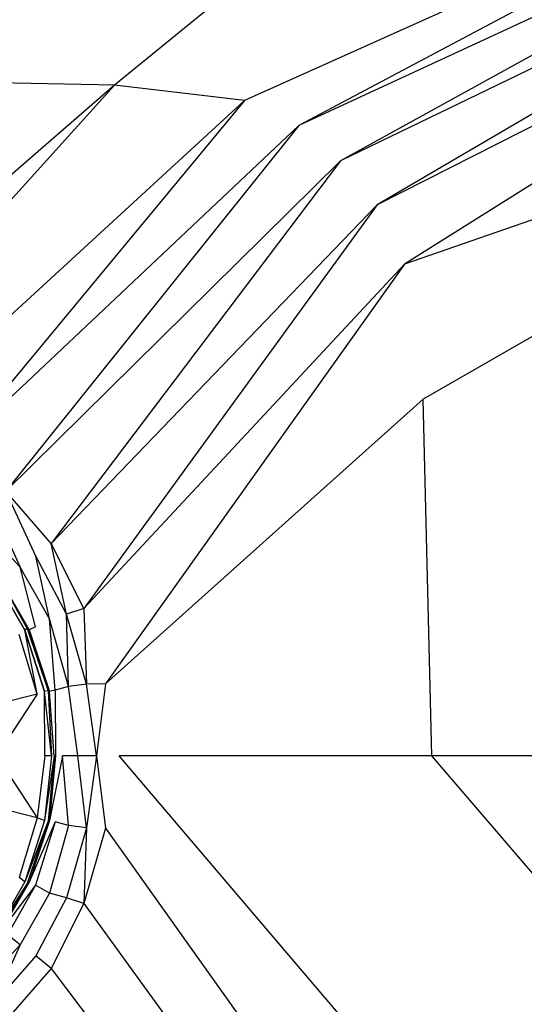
# Model space of a CAD drawing. Extents: x 0 to 1.2, y -0.8 to 0.
# Tile 16 of 19: x 0.66 to 0.77, y -0.41 to -0.19. Entities that reach past the tile are written whole.
import ezdxf

# ---------------------------------------------------------------- set-up
doc = ezdxf.new("R2010")
doc.units = 0
doc.layers.add('L1_WANNE_0_N_6230P3____REPLACEM', color=7, linetype='CONTINUOUS')

msp = doc.modelspace()

# ---------------------------------------------------------------- linework, layer by layer
at = {"layer": 'L1_WANNE_0_N_6230P3____REPLACEM', "color": 8}
for points, invisible_edges in [([(1.191999, -0.002919, 0.000016), (0.6, -0.797081, 0.001135), (0.6, -0.002919), (1.191999, -0.002919, 0.000016)], 14), ([(1.194217, -0.796615, 0.00115), (0.6, -0.797081, 0.001135), (1.191999, -0.002919, 0.000016), (1.194217, -0.796615, 0.00115)], 14), ([(0.762614, -0.133377, 0.033622), (0.6, -0.13221, 0.03362), (0.6, -0.198694, 0.032067), (0.762614, -0.133377, 0.033622)], 14), ([(0.762614, -0.133377, 0.033622), (0.6, -0.198694, 0.032067), (0.680564, -0.200319, 0.032071), (0.762614, -0.133377, 0.033622)], 14), ([(0.762614, -0.133377, 0.033622), (0.680564, -0.200319, 0.032071), (0.710385, -0.203841, 0.032088), (0.762614, -0.133377, 0.033622)], 14), ([(0.861049, -0.136096, 0.034796), (0.762614, -0.133377, 0.033622), (0.710385, -0.203841, 0.032088), (0.861049, -0.136096, 0.034796)], 14), ([(0.722874, -0.20957, 0.032093), (0.861049, -0.136096, 0.034796), (0.710385, -0.203841, 0.032088), (0.722874, -0.20957, 0.032093)], 13), ([(0.861049, -0.136096, 0.034796), (0.722874, -0.20957, 0.032093), (0.872363, -0.140419, 0.034804), (0.861049, -0.136096, 0.034796)], 14), ([(0.732479, -0.217676, 0.032097), (0.872363, -0.140419, 0.034804), (0.722874, -0.20957, 0.032093), (0.732479, -0.217676, 0.032097)], 13), ([(0.872363, -0.140419, 0.034804), (0.732479, -0.217676, 0.032097), (0.879574, -0.146493, 0.034808), (0.872363, -0.140419, 0.034804)], 14), ([(0.740838, -0.227788, 0.032092), (0.879574, -0.146493, 0.034808), (0.732479, -0.217676, 0.032097), (0.740838, -0.227788, 0.032092)], 13), ([(0.879574, -0.146493, 0.034808), (0.740838, -0.227788, 0.032092), (0.88581, -0.154075, 0.034804), (0.879574, -0.146493, 0.034808)], 14), ([(0.747162, -0.241354, 0.032166), (0.88581, -0.154075, 0.034804), (0.740838, -0.227788, 0.032092), (0.747162, -0.241354, 0.032166)], 13), ([(0.88581, -0.154075, 0.034804), (0.747162, -0.241354, 0.032166), (0.890583, -0.166164, 0.034855), (0.88581, -0.154075, 0.034804)], 14), ([(0.893841, -0.190524, 0.035456), (0.890583, -0.166164, 0.034855), (0.747162, -0.241354, 0.032166), (0.893841, -0.190524, 0.035456)], 14), ([(0.893841, -0.190524, 0.035456), (0.747162, -0.241354, 0.032166), (0.751421, -0.272369, 0.03222), (0.893841, -0.190524, 0.035456)], 14), ([(0.893841, -0.190524, 0.035456), (0.751421, -0.272369, 0.03222), (0.753363, -0.354283, 0.032212), (0.893841, -0.190524, 0.035456)], 14), ([(0.895262, -0.354283, 0.03545), (0.893841, -0.190524, 0.035456), (0.753363, -0.354283, 0.032212), (0.895262, -0.354283, 0.03545)], 14), ([(0.680564, -0.200319, 0.032071), (0.6, -0.198694, 0.032067), (0.6, -0.270247, 0.030395), (0.680564, -0.200319, 0.032071)], 14), ([(0.680564, -0.200319, 0.032071), (0.6, -0.270247, 0.030395), (0.615034, -0.272945, 0.030395), (0.680564, -0.200319, 0.032071)], 14), ([(0.680564, -0.200319, 0.032071), (0.615034, -0.272945, 0.030395), (0.630936, -0.276843, 0.030395), (0.680564, -0.200319, 0.032071)], 14), ([(0.710385, -0.203841, 0.032088), (0.680564, -0.200319, 0.032071), (0.630936, -0.276843, 0.030395), (0.710385, -0.203841, 0.032088)], 14), ([(0.644337, -0.283638, 0.030395), (0.710385, -0.203841, 0.032088), (0.630936, -0.276843, 0.030395), (0.644337, -0.283638, 0.030395)], 13), ([(0.710385, -0.203841, 0.032088), (0.644337, -0.283638, 0.030395), (0.722874, -0.20957, 0.032093), (0.710385, -0.203841, 0.032088)], 14), ([(0.655638, -0.293532, 0.030395), (0.722874, -0.20957, 0.032093), (0.644337, -0.283638, 0.030395), (0.655638, -0.293532, 0.030395)], 13), ([(0.722874, -0.20957, 0.032093), (0.655638, -0.293532, 0.030395), (0.732479, -0.217676, 0.032097), (0.722874, -0.20957, 0.032093)], 14), ([(0.66604, -0.305525, 0.030395), (0.732479, -0.217676, 0.032097), (0.655638, -0.293532, 0.030395), (0.66604, -0.305525, 0.030395)], 13), ([(0.732479, -0.217676, 0.032097), (0.66604, -0.305525, 0.030395), (0.740838, -0.227788, 0.032092), (0.732479, -0.217676, 0.032097)], 14), ([(0.67354, -0.320415, 0.030485), (0.740838, -0.227788, 0.032092), (0.66604, -0.305525, 0.030395), (0.67354, -0.320415, 0.030485)], 13), ([(0.740838, -0.227788, 0.032092), (0.67354, -0.320415, 0.030485), (0.747162, -0.241354, 0.032166), (0.740838, -0.227788, 0.032092)], 14), ([(0.678541, -0.337704, 0.030576), (0.747162, -0.241354, 0.032166), (0.67354, -0.320415, 0.030485), (0.678541, -0.337704, 0.030576)], 13), ([(0.747162, -0.241354, 0.032166), (0.678541, -0.337704, 0.030576), (0.751421, -0.272369, 0.03222), (0.747162, -0.241354, 0.032166)], 14), ([(0.751421, -0.272369, 0.03222), (0.678541, -0.337704, 0.030576), (0.681641, -0.354283, 0.030576), (0.751421, -0.272369, 0.03222)], 14), ([(0.753363, -0.354283, 0.032212), (0.751421, -0.272369, 0.03222), (0.681641, -0.354283, 0.030576), (0.753363, -0.354283, 0.032212)], 14), ([(0.662539, -0.308423, 0.030395), (0.655638, -0.293532, 0.030395), (0.652538, -0.29693, 0.030305), (0.662539, -0.308423, 0.030395)], 14), ([(0.66604, -0.305525, 0.030395), (0.655638, -0.293532, 0.030395), (0.662539, -0.308423, 0.030395), (0.66604, -0.305525, 0.030395)], 14), ([(0.658939, -0.310921, 0.030305), (0.652538, -0.29693, 0.030305), (0.649538, -0.300728, 0.030215), (0.658939, -0.310921, 0.030305)], 13), ([(0.652538, -0.29693, 0.030305), (0.658939, -0.310921, 0.030305), (0.662539, -0.308423, 0.030395), (0.652538, -0.29693, 0.030305)], 14), ([(0.658939, -0.310921, 0.030305), (0.649538, -0.300728, 0.030215), (0.656038, -0.31322, 0.029312), (0.658939, -0.310921, 0.030305)], 14), ([(0.66954, -0.321714, 0.030395), (0.66604, -0.305525, 0.030395), (0.662539, -0.308423, 0.030395), (0.66954, -0.321714, 0.030395)], 14), ([(0.67354, -0.320415, 0.030485), (0.66604, -0.305525, 0.030395), (0.66954, -0.321714, 0.030395), (0.67354, -0.320415, 0.030485)], 14), ([(0.66564, -0.322814, 0.030395), (0.662539, -0.308423, 0.030395), (0.658939, -0.310921, 0.030305), (0.66564, -0.322814, 0.030395)], 14), ([(0.66954, -0.321714, 0.030395), (0.662539, -0.308423, 0.030395), (0.66564, -0.322814, 0.030395), (0.66954, -0.321714, 0.030395)], 14), ([(0.662439, -0.324613, 0.029222), (0.658939, -0.310921, 0.030305), (0.656038, -0.31322, 0.029312), (0.662439, -0.324613, 0.029222)], 14), ([(0.66564, -0.322814, 0.030395), (0.658939, -0.310921, 0.030305), (0.662439, -0.324613, 0.029222), (0.66564, -0.322814, 0.030395)], 14), ([(0.656038, -0.31322, 0.029312), (0.654638, -0.314319, 0.026244), (0.662439, -0.324613, 0.029222), (0.656038, -0.31322, 0.029312)], 14), ([(0.654238, -0.314219, 0.023536), (0.653738, -0.314619, 0.021731), (0.660539, -0.325012, 0.023536), (0.654238, -0.314219, 0.023536)], 14), ([(0.660039, -0.325412, 0.021641), (0.653738, -0.314619, 0.021731), (0.658739, -0.326411, 0.020197), (0.660039, -0.325412, 0.021641)], 14), ([(0.653738, -0.314619, 0.021731), (0.660039, -0.325412, 0.021641), (0.660539, -0.325012, 0.023536), (0.653738, -0.314619, 0.021731)], 14), ([(0.660539, -0.325012, 0.023536), (0.654638, -0.314319, 0.026244), (0.654238, -0.314219, 0.023536), (0.660539, -0.325012, 0.023536)], 14), ([(0.654638, -0.314319, 0.026244), (0.661039, -0.325312, 0.026244), (0.662439, -0.324613, 0.029222), (0.654638, -0.314319, 0.026244)], 14), ([(0.654638, -0.314319, 0.026244), (0.660539, -0.325012, 0.023536), (0.661039, -0.325312, 0.026244), (0.654638, -0.314319, 0.026244)], 13), ([(0.67414, -0.337804, 0.030485), (0.67354, -0.320415, 0.030485), (0.66954, -0.321714, 0.030395), (0.67414, -0.337804, 0.030485)], 13), ([(0.67354, -0.320415, 0.030485), (0.67414, -0.337804, 0.030485), (0.678541, -0.337704, 0.030576), (0.67354, -0.320415, 0.030485)], 14), ([(0.66694, -0.339203, 0.028951), (0.66564, -0.322814, 0.030395), (0.662439, -0.324613, 0.029222), (0.66694, -0.339203, 0.028951)], 14), ([(0.67004, -0.338304, 0.030395), (0.66954, -0.321714, 0.030395), (0.66564, -0.322814, 0.030395), (0.67004, -0.338304, 0.030395)], 14), ([(0.67004, -0.338304, 0.030395), (0.66564, -0.322814, 0.030395), (0.66694, -0.339203, 0.028951), (0.67004, -0.338304, 0.030395)], 14), ([(0.67414, -0.337804, 0.030485), (0.66954, -0.321714, 0.030395), (0.67004, -0.338304, 0.030395), (0.67414, -0.337804, 0.030485)], 14), ([(0.662839, -0.340103, 0.020016), (0.660039, -0.325412, 0.021641), (0.658739, -0.326411, 0.020197), (0.662839, -0.340103, 0.020016)], 14), ([(0.660539, -0.325012, 0.023536), (0.660039, -0.325412, 0.021641), (0.665339, -0.339303, 0.023536), (0.660539, -0.325012, 0.023536)], 14), ([(0.660039, -0.325412, 0.021641), (0.664539, -0.339503, 0.02146), (0.665339, -0.339303, 0.023536), (0.660039, -0.325412, 0.021641)], 14), ([(0.664539, -0.339503, 0.02146), (0.660039, -0.325412, 0.021641), (0.662839, -0.340103, 0.020016), (0.664539, -0.339503, 0.02146)], 14), ([(0.660539, -0.325012, 0.023536), (0.665339, -0.339303, 0.023536), (0.661039, -0.325312, 0.026244), (0.660539, -0.325012, 0.023536)], 14), ([(0.662439, -0.324613, 0.029222), (0.661039, -0.325312, 0.026244), (0.66694, -0.339203, 0.028951), (0.662439, -0.324613, 0.029222)], 14), ([(0.661039, -0.325312, 0.026244), (0.665339, -0.339303, 0.023536), (0.66564, -0.339503, 0.026244), (0.661039, -0.325312, 0.026244)], 14), ([(0.661039, -0.325312, 0.026244), (0.66564, -0.339503, 0.026244), (0.66694, -0.339203, 0.028951), (0.661039, -0.325312, 0.026244)], 14), ([(0.662839, -0.340103, 0.020016), (0.658739, -0.326411, 0.020197), (0.652138, -0.342801, 0.013066), (0.662839, -0.340103, 0.020016)], 14), ([(0.67004, -0.338304, 0.030395), (0.66694, -0.339203, 0.028951), (0.66864, -0.354283, 0.029222), (0.67004, -0.338304, 0.030395)], 14), ([(0.67214, -0.354283, 0.030485), (0.67004, -0.338304, 0.030395), (0.66864, -0.354283, 0.029222), (0.67214, -0.354283, 0.030485)], 14), ([(0.67414, -0.337804, 0.030485), (0.67004, -0.338304, 0.030395), (0.67214, -0.354283, 0.030485), (0.67414, -0.337804, 0.030485)], 14), ([(0.676441, -0.354283, 0.030485), (0.67414, -0.337804, 0.030485), (0.67214, -0.354283, 0.030485), (0.676441, -0.354283, 0.030485)], 14), ([(0.676441, -0.354283, 0.030485), (0.678541, -0.337704, 0.030576), (0.67414, -0.337804, 0.030485), (0.676441, -0.354283, 0.030485)], 13), ([(0.678541, -0.337704, 0.030576), (0.676441, -0.354283, 0.030485), (0.681641, -0.354283, 0.030576), (0.678541, -0.337704, 0.030576)], 14), ([(0.653538, -0.354283, 0.013247), (0.662839, -0.340103, 0.020016), (0.652138, -0.342801, 0.013066), (0.653538, -0.354283, 0.013247)], 13), ([(0.662839, -0.340103, 0.020016), (0.653538, -0.354283, 0.013247), (0.664639, -0.354283, 0.020287), (0.662839, -0.340103, 0.020016)], 14), ([(0.664639, -0.354283, 0.020287), (0.664539, -0.339503, 0.02146), (0.662839, -0.340103, 0.020016), (0.664639, -0.354283, 0.020287)], 14), ([(0.665339, -0.339303, 0.023536), (0.664539, -0.339503, 0.02146), (0.66614, -0.354283, 0.021731), (0.665339, -0.339303, 0.023536)], 14), ([(0.66614, -0.354283, 0.021731), (0.664539, -0.339503, 0.02146), (0.664639, -0.354283, 0.020287), (0.66614, -0.354283, 0.021731)], 14), ([(0.66674, -0.354283, 0.023626), (0.66564, -0.339503, 0.026244), (0.665339, -0.339303, 0.023536), (0.66674, -0.354283, 0.023626)], 14), ([(0.665339, -0.339303, 0.023536), (0.66614, -0.354283, 0.021731), (0.66674, -0.354283, 0.023626), (0.665339, -0.339303, 0.023536)], 14), ([(0.66694, -0.339203, 0.028951), (0.66564, -0.339503, 0.026244), (0.66704, -0.354283, 0.026334), (0.66694, -0.339203, 0.028951)], 14), ([(0.66564, -0.339503, 0.026244), (0.66674, -0.354283, 0.023626), (0.66704, -0.354283, 0.026334), (0.66564, -0.339503, 0.026244)], 13), ([(0.66694, -0.339203, 0.028951), (0.66704, -0.354283, 0.026334), (0.66864, -0.354283, 0.029222), (0.66694, -0.339203, 0.028951)], 14), ([(0.662839, -0.368463, 0.020016), (0.653538, -0.354283, 0.013247), (0.652138, -0.365764, 0.013066), (0.662839, -0.368463, 0.020016)], 13), ([(0.653538, -0.354283, 0.013247), (0.662839, -0.368463, 0.020016), (0.664639, -0.354283, 0.020287), (0.653538, -0.354283, 0.013247)], 14), ([(0.664639, -0.354283, 0.020287), (0.662839, -0.368463, 0.020016), (0.664539, -0.369062, 0.02146), (0.664639, -0.354283, 0.020287)], 14), ([(0.66674, -0.354283, 0.023626), (0.664539, -0.369062, 0.02146), (0.665339, -0.369262, 0.023536), (0.66674, -0.354283, 0.023626)], 14), ([(0.66614, -0.354283, 0.021731), (0.664539, -0.369062, 0.02146), (0.66674, -0.354283, 0.023626), (0.66614, -0.354283, 0.021731)], 14), ([(0.66614, -0.354283, 0.021731), (0.664639, -0.354283, 0.020287), (0.664539, -0.369062, 0.02146), (0.66614, -0.354283, 0.021731)], 14), ([(0.66564, -0.369062, 0.026244), (0.66674, -0.354283, 0.023626), (0.665339, -0.369262, 0.023536), (0.66564, -0.369062, 0.026244)], 13), ([(0.66674, -0.354283, 0.023626), (0.66564, -0.369062, 0.026244), (0.66704, -0.354283, 0.026334), (0.66674, -0.354283, 0.023626)], 14), ([(0.66864, -0.354283, 0.029222), (0.66564, -0.369062, 0.026244), (0.66694, -0.369362, 0.028951), (0.66864, -0.354283, 0.029222)], 14), ([(0.66704, -0.354283, 0.026334), (0.66564, -0.369062, 0.026244), (0.66864, -0.354283, 0.029222), (0.66704, -0.354283, 0.026334)], 14), ([(0.67004, -0.370261, 0.030395), (0.66864, -0.354283, 0.029222), (0.66694, -0.369362, 0.028951), (0.67004, -0.370261, 0.030395)], 14), ([(0.67214, -0.354283, 0.030485), (0.66864, -0.354283, 0.029222), (0.67004, -0.370261, 0.030395), (0.67214, -0.354283, 0.030485)], 14), ([(0.67414, -0.370761, 0.030485), (0.67214, -0.354283, 0.030485), (0.67004, -0.370261, 0.030395), (0.67414, -0.370761, 0.030485)], 14), ([(0.676441, -0.354283, 0.030485), (0.67214, -0.354283, 0.030485), (0.67414, -0.370761, 0.030485), (0.676441, -0.354283, 0.030485)], 14), ([(0.678541, -0.370861, 0.030576), (0.676441, -0.354283, 0.030485), (0.67414, -0.370761, 0.030485), (0.678541, -0.370861, 0.030576)], 13), ([(0.676441, -0.354283, 0.030485), (0.678541, -0.370861, 0.030576), (0.681641, -0.354283, 0.030576), (0.676441, -0.354283, 0.030485)], 14), ([(0.751421, -0.436196, 0.03222), (0.681641, -0.354283, 0.030576), (0.678541, -0.370861, 0.030576), (0.751421, -0.436196, 0.03222)], 14), ([(0.753363, -0.354283, 0.032212), (0.681641, -0.354283, 0.030576), (0.751421, -0.436196, 0.03222), (0.753363, -0.354283, 0.032212)], 14), ([(0.893841, -0.518042, 0.035456), (0.753363, -0.354283, 0.032212), (0.751421, -0.436196, 0.03222), (0.893841, -0.518042, 0.035456)], 14), ([(0.895262, -0.354283, 0.03545), (0.753363, -0.354283, 0.032212), (0.893841, -0.518042, 0.035456), (0.895262, -0.354283, 0.03545)], 14), ([(0.662839, -0.368463, 0.020016), (0.652138, -0.365764, 0.013066), (0.658739, -0.382154, 0.020197), (0.662839, -0.368463, 0.020016)], 14), ([(0.662839, -0.368463, 0.020016), (0.658739, -0.382154, 0.020197), (0.660039, -0.383153, 0.021641), (0.662839, -0.368463, 0.020016)], 14), ([(0.664539, -0.369062, 0.02146), (0.662839, -0.368463, 0.020016), (0.660039, -0.383153, 0.021641), (0.664539, -0.369062, 0.02146)], 14), ([(0.664539, -0.369062, 0.02146), (0.660039, -0.383153, 0.021641), (0.665339, -0.369262, 0.023536), (0.664539, -0.369062, 0.02146)], 14), ([(0.665339, -0.369262, 0.023536), (0.660039, -0.383153, 0.021641), (0.660539, -0.383553, 0.023536), (0.665339, -0.369262, 0.023536)], 14), ([(0.665339, -0.369262, 0.023536), (0.660539, -0.383553, 0.023536), (0.661039, -0.383253, 0.026244), (0.665339, -0.369262, 0.023536)], 14), ([(0.66564, -0.369062, 0.026244), (0.665339, -0.369262, 0.023536), (0.661039, -0.383253, 0.026244), (0.66564, -0.369062, 0.026244)], 14), ([(0.66564, -0.369062, 0.026244), (0.661039, -0.383253, 0.026244), (0.66694, -0.369362, 0.028951), (0.66564, -0.369062, 0.026244)], 14), ([(0.66694, -0.369362, 0.028951), (0.661039, -0.383253, 0.026244), (0.662439, -0.383953, 0.029222), (0.66694, -0.369362, 0.028951)], 14), ([(0.66694, -0.369362, 0.028951), (0.662439, -0.383953, 0.029222), (0.66564, -0.385752, 0.030395), (0.66694, -0.369362, 0.028951)], 14), ([(0.67004, -0.370261, 0.030395), (0.66694, -0.369362, 0.028951), (0.66564, -0.385752, 0.030395), (0.67004, -0.370261, 0.030395)], 14), ([(0.67004, -0.370261, 0.030395), (0.66564, -0.385752, 0.030395), (0.66954, -0.386851, 0.030395), (0.67004, -0.370261, 0.030395)], 14), ([(0.67414, -0.370761, 0.030485), (0.67004, -0.370261, 0.030395), (0.66954, -0.386851, 0.030395), (0.67414, -0.370761, 0.030485)], 14), ([(0.67354, -0.38815, 0.030485), (0.67414, -0.370761, 0.030485), (0.66954, -0.386851, 0.030395), (0.67354, -0.38815, 0.030485)], 13), ([(0.67414, -0.370761, 0.030485), (0.67354, -0.38815, 0.030485), (0.678541, -0.370861, 0.030576), (0.67414, -0.370761, 0.030485)], 14), ([(0.747162, -0.467212, 0.032166), (0.678541, -0.370861, 0.030576), (0.67354, -0.38815, 0.030485), (0.747162, -0.467212, 0.032166)], 13), ([(0.678541, -0.370861, 0.030576), (0.747162, -0.467212, 0.032166), (0.751421, -0.436196, 0.03222), (0.678541, -0.370861, 0.030576)], 14), ([(0.660039, -0.383153, 0.021641), (0.658739, -0.382154, 0.020197), (0.653738, -0.393946, 0.021731), (0.660039, -0.383153, 0.021641)], 14), ([(0.660039, -0.383153, 0.021641), (0.653738, -0.393946, 0.021731), (0.660539, -0.383553, 0.023536), (0.660039, -0.383153, 0.021641)], 14), ([(0.660539, -0.383553, 0.023536), (0.653738, -0.393946, 0.021731), (0.654238, -0.394346, 0.023536), (0.660539, -0.383553, 0.023536)], 14), ([(0.654638, -0.394246, 0.026244), (0.660539, -0.383553, 0.023536), (0.654238, -0.394346, 0.023536), (0.654638, -0.394246, 0.026244)], 13), ([(0.661039, -0.383253, 0.026244), (0.654638, -0.394246, 0.026244), (0.662439, -0.383953, 0.029222), (0.661039, -0.383253, 0.026244)], 14), ([(0.660539, -0.383553, 0.023536), (0.654638, -0.394246, 0.026244), (0.661039, -0.383253, 0.026244), (0.660539, -0.383553, 0.023536)], 14), ([(0.662439, -0.383953, 0.029222), (0.654638, -0.394246, 0.026244), (0.656038, -0.395345, 0.029312), (0.662439, -0.383953, 0.029222)], 14), ([(0.662439, -0.383953, 0.029222), (0.656038, -0.395345, 0.029312), (0.658939, -0.397644, 0.030305), (0.662439, -0.383953, 0.029222)], 14), ([(0.66564, -0.385752, 0.030395), (0.662439, -0.383953, 0.029222), (0.658939, -0.397644, 0.030305), (0.66564, -0.385752, 0.030395)], 14), ([(0.66564, -0.385752, 0.030395), (0.658939, -0.397644, 0.030305), (0.662539, -0.400142, 0.030395), (0.66564, -0.385752, 0.030395)], 14), ([(0.66954, -0.386851, 0.030395), (0.66564, -0.385752, 0.030395), (0.662539, -0.400142, 0.030395), (0.66954, -0.386851, 0.030395)], 14), ([(0.66954, -0.386851, 0.030395), (0.662539, -0.400142, 0.030395), (0.66604, -0.403041, 0.030395), (0.66954, -0.386851, 0.030395)], 14), ([(0.67354, -0.38815, 0.030485), (0.66954, -0.386851, 0.030395), (0.66604, -0.403041, 0.030395), (0.67354, -0.38815, 0.030485)], 14), ([(0.740838, -0.480777, 0.032092), (0.67354, -0.38815, 0.030485), (0.66604, -0.403041, 0.030395), (0.740838, -0.480777, 0.032092)], 13), ([(0.67354, -0.38815, 0.030485), (0.740838, -0.480777, 0.032092), (0.747162, -0.467212, 0.032166), (0.67354, -0.38815, 0.030485)], 14), ([(0.658939, -0.397644, 0.030305), (0.656038, -0.395345, 0.029312), (0.649538, -0.407838, 0.030215), (0.658939, -0.397644, 0.030305)], 14), ([(0.652538, -0.411635, 0.030305), (0.658939, -0.397644, 0.030305), (0.649538, -0.407838, 0.030215), (0.652538, -0.411635, 0.030305)], 13), ([(0.658939, -0.397644, 0.030305), (0.652538, -0.411635, 0.030305), (0.662539, -0.400142, 0.030395), (0.658939, -0.397644, 0.030305)], 14), ([(0.662539, -0.400142, 0.030395), (0.652538, -0.411635, 0.030305), (0.655638, -0.415033, 0.030395), (0.662539, -0.400142, 0.030395)], 14), ([(0.66604, -0.403041, 0.030395), (0.662539, -0.400142, 0.030395), (0.655638, -0.415033, 0.030395), (0.66604, -0.403041, 0.030395)], 14), ([(0.732479, -0.490889, 0.032097), (0.66604, -0.403041, 0.030395), (0.655638, -0.415033, 0.030395), (0.732479, -0.490889, 0.032097)], 13), ([(0.66604, -0.403041, 0.030395), (0.732479, -0.490889, 0.032097), (0.740838, -0.480777, 0.032092), (0.66604, -0.403041, 0.030395)], 14)]:
    msp.add_3dface(points, dxfattribs=dict(at, invisible_edges=invisible_edges))

doc.saveas('drawing.dxf')
